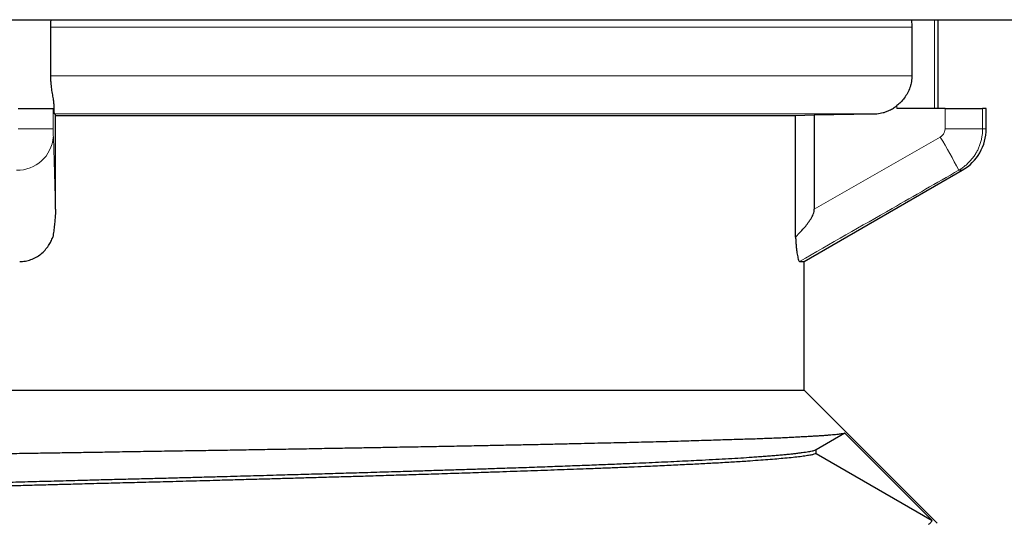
# Model space of a CAD drawing. Header units: millimetres. Extents: x 8 to 735, y 12 to 450.
# Tile 48 of 71: x 372 to 382, y 345 to 350. Entities that reach past the tile are written whole.
import ezdxf

# ---------------------------------------------------------------- set-up
doc = ezdxf.new("R2010")
doc.units = ezdxf.units.MM

msp = doc.modelspace()

# ---------------------------------------------------------------- linework, layer by layer
at = {"color": 7, "linetype": 'Continuous', "lineweight": 30}
for p, q in [((356.896, 350.036), (378.238, 350.036)), ((371.922, 349.452), (371.922, 349.96)), ((378.238, 350.036), (384.46, 350.036)), ((380.902, 349.96), (380.902, 349.452)), ((381.178, 349.109), (381.178, 350.036)), ((371.581, 349.109), (371.948, 349.109)), ((371.948, 349.109), (371.957, 349.109)), ((371.972, 349.042), (371.961, 349.052)), ((371.972, 348.057), (371.972, 349.042)), ((371.972, 349.038), (379.689, 349.038)), ((379.689, 349.038), (379.885, 349.042)), ((379.689, 347.767), (379.689, 349.038)), ((379.885, 349.042), (380.501, 349.052)), ((379.885, 349.042), (379.885, 348.057)), ((381.249, 349.109), (380.746, 349.109)), ((381.249, 349.109), (381.64, 349.109)), ((381.678, 349.109), (381.64, 349.109)), ((381.678, 348.898), (381.678, 349.109)), ((379.778, 347.512), (381.428, 348.465)), ((379.731, 347.512), (379.778, 347.512)), ((379.778, 346.169), (379.778, 347.512)), ((370.678, 346.169), (379.778, 346.169)), ((381.167, 344.78), (379.778, 346.169)), ((380.204, 345.72), (379.905, 345.547)), ((380.204, 345.72), (381.113, 344.809)), ((379.905, 345.507), (379.905, 345.547)), ((379.905, 345.507), (381.113, 344.809))]:
    msp.add_line(p, q, dxfattribs=at)
at = {"color": 252, "linetype": 'Continuous', "lineweight": 0}
for p, q in [((380.902, 349.96), (371.922, 349.96)), ((381.138, 350.036), (381.138, 349.109)), ((371.922, 349.452), (380.902, 349.452)), ((371.957, 349.14), (371.957, 349.109)), ((380.746, 349.109), (380.746, 349.14)), ((371.948, 349.109), (371.948, 348.898)), ((380.501, 349.052), (371.961, 349.052)), ((381.249, 348.898), (381.249, 349.109)), ((381.64, 349.109), (381.64, 348.898)), ((371.581, 348.898), (371.948, 348.898)), ((381.249, 348.898), (381.64, 348.898)), ((381.64, 348.898), (381.678, 348.898)), ((371.949, 348.811), (371.972, 348.057)), ((379.885, 348.057), (381.199, 348.811)), ((381.428, 348.465), (381.391, 348.465))]:
    msp.add_line(p, q, dxfattribs=at)
at = {"color": 7, "linetype": 'Continuous', "lineweight": 30}
msp.add_arc((381.178, 348.898), 0.5, 300, 0, dxfattribs=at)
at = {"color": 252, "linetype": 'Continuous', "lineweight": 0}
for centre, radius, start, end in [((371.573, 348.842), 0.377, 268.8423, 355.3511), ((375.145, 345.224), 7.037, 27.427, 30.6534)]:
    msp.add_arc(centre, radius, start, end, dxfattribs=at)
at = {"color": 7, "linetype": 'Continuous', "lineweight": 30}
for points, knots in [([(371.922, 349.96), (371.922, 349.981), (371.923, 350.007), (371.925, 350.032), (371.926, 350.036)], [0, 0, 0, 0, 0.808199, 1, 1, 1, 1]), ([(380.894, 350.036), (380.896, 350.026), (380.901, 350.001), (380.902, 349.975), (380.902, 349.96)], [0, 0, 0, 0, 0.405205, 1, 1, 1, 1]), ([(371.957, 349.14), (371.956, 349.147), (371.956, 349.161), (371.952, 349.193), (371.945, 349.237), (371.936, 349.287), (371.93, 349.329), (371.926, 349.365), (371.923, 349.406), (371.922, 349.437), (371.922, 349.452)], [0, 0, 0, 0, 0.09191, 0.18456, 0.374656, 0.559211, 0.653853, 0.749244, 0.873577, 1, 1, 1, 1]), ([(380.902, 349.452), (380.901, 349.431), (380.9, 349.4), (380.891, 349.358), (380.879, 349.318), (380.858, 349.27), (380.825, 349.219), (380.788, 349.175), (380.76, 349.151), (380.746, 349.14)], [0, 0, 0, 0, 0.171991, 0.260556, 0.349808, 0.521886, 0.698155, 0.847616, 1, 1, 1, 1]), ([(371.961, 349.052), (371.961, 349.053), (371.96, 349.054), (371.959, 349.063), (371.959, 349.077), (371.958, 349.092), (371.957, 349.112), (371.957, 349.13), (371.957, 349.14)], [0, 0, 0, 0, 0.136269, 0.392642, 0.5241989, 0.656732, 0.827282, 1, 1, 1, 1]), ([(380.501, 349.052), (380.513, 349.053), (380.548, 349.054), (380.593, 349.063), (380.637, 349.077), (380.673, 349.092), (380.71, 349.112), (380.734, 349.13), (380.746, 349.14)], [0, 0, 0, 0, 0.136269, 0.392642, 0.524199, 0.656732, 0.827282, 1, 1, 1, 1]), ([(371.972, 348.057), (371.972, 348.049), (371.971, 348.032), (371.97, 348.006), (371.968, 347.978), (371.965, 347.94), (371.96, 347.89), (371.953, 347.829), (371.947, 347.788), (371.944, 347.767)], [0, 0, 0, 0, 0.068916, 0.140741, 0.2336, 0.326585, 0.516863, 0.757975, 1, 1, 1, 1]), ([(379.689, 347.767), (379.698, 347.776), (379.72, 347.799), (379.756, 347.837), (379.795, 347.882), (379.832, 347.93), (379.857, 347.972), (379.874, 348.006), (379.883, 348.032), (379.884, 348.049), (379.885, 348.057)], [0, 0, 0, 0, 0.102455, 0.271036, 0.440018, 0.608349, 0.77604, 0.853884, 0.931536, 1, 1, 1, 1]), ([(371.598, 347.512), (371.618, 347.513), (371.658, 347.515), (371.715, 347.531), (371.77, 347.556), (371.82, 347.589), (371.863, 347.631), (371.898, 347.676), (371.925, 347.722), (371.938, 347.752), (371.944, 347.767)], [0, 0, 0, 0, 0.130202, 0.260395, 0.39052, 0.520678, 0.652513, 0.784404, 0.892191, 1, 1, 1, 1]), ([(379.689, 347.767), (379.69, 347.752), (379.692, 347.721), (379.695, 347.678), (379.699, 347.638), (379.704, 347.603), (379.709, 347.574), (379.714, 347.546), (379.72, 347.525), (379.726, 347.514), (379.73, 347.513), (379.731, 347.512)], [0, 0, 0, 0, 0.1091374, 0.2186177, 0.3276684, 0.4327643, 0.5382728, 0.6432997, 0.7805038, 0.9177002, 1, 1, 1, 1]), ([(380.204, 345.72), (380.2, 345.719), (380.192, 345.717), (380.176, 345.714), (380.157, 345.711), (380.133, 345.708), (380.106, 345.705), (380.075, 345.702), (380.04, 345.699), (380.002, 345.696), (379.959, 345.693), (379.912, 345.69), (379.862, 345.687), (379.808, 345.684), (379.75, 345.681), (379.688, 345.678), (379.622, 345.674), (379.553, 345.671), (379.481, 345.668), (379.406, 345.665), (379.328, 345.662), (379.247, 345.659), (379.161, 345.657), (379.072, 345.654), (378.98, 345.651), (378.884, 345.648), (378.785, 345.645), (378.682, 345.642), (378.575, 345.638), (378.465, 345.635), (378.351, 345.632), (378.235, 345.629), (378.115, 345.626), (377.99, 345.623), (377.862, 345.62), (377.729, 345.617), (377.593, 345.614), (377.446, 345.61), (377.287, 345.607), (377.116, 345.603), (376.94, 345.599), (376.76, 345.596), (376.576, 345.592), (376.383, 345.588), (376.182, 345.584), (375.971, 345.58), (375.755, 345.576), (375.552, 345.573), (375.363, 345.569), (375.188, 345.566), (375.01, 345.563), (374.82, 345.56), (374.617, 345.556), (374.401, 345.552), (374.182, 345.549), (373.96, 345.545), (373.737, 345.541), (373.505, 345.537), (373.264, 345.534), (373.016, 345.53), (372.765, 345.526), (372.531, 345.522), (372.314, 345.518), (372.115, 345.515), (371.916, 345.512), (371.703, 345.509), (371.479, 345.505), (371.241, 345.502), (371.003, 345.498), (370.765, 345.494), (370.525, 345.49), (370.28, 345.487), (370.027, 345.483), (369.768, 345.479), (369.51, 345.475), (369.27, 345.471), (369.051, 345.468), (368.85, 345.465), (368.651, 345.461), (368.44, 345.458), (368.218, 345.455), (367.986, 345.451), (367.756, 345.447), (367.526, 345.443), (367.298, 345.44), (367.066, 345.436), (366.829, 345.432), (366.589, 345.428), (366.352, 345.424), (366.134, 345.42), (365.936, 345.417), (365.756, 345.414), (365.579, 345.411), (365.393, 345.407), (365.2, 345.404), (364.999, 345.4), (364.802, 345.396), (364.607, 345.393), (364.416, 345.389), (364.223, 345.385), (364.029, 345.381), (363.835, 345.377), (363.645, 345.373), (363.473, 345.369), (363.319, 345.366), (363.181, 345.363), (363.046, 345.36), (362.906, 345.357), (362.763, 345.353), (362.616, 345.349), (362.475, 345.346), (362.337, 345.342), (362.205, 345.338), (362.074, 345.334), (361.945, 345.331), (361.818, 345.326), (361.698, 345.322), (361.592, 345.319), (361.5, 345.315), (361.419, 345.312), (361.342, 345.309), (361.265, 345.306), (361.188, 345.302), (361.113, 345.299), (361.043, 345.295), (360.979, 345.291), (360.921, 345.288), (360.867, 345.284), (360.818, 345.28), (360.775, 345.276), (360.739, 345.272), (360.709, 345.268), (360.687, 345.264), (360.672, 345.26), (360.663, 345.256), (360.661, 345.252), (360.665, 345.25), (360.667, 345.249)], [0, 0, 0, 0, 0.006223, 0.012446, 0.018679, 0.024913, 0.031175, 0.037438, 0.043711, 0.049983, 0.056328, 0.062672, 0.069026, 0.075381, 0.081767, 0.088153, 0.094549, 0.100946, 0.107169, 0.113392, 0.119625, 0.125857, 0.13212, 0.138382, 0.144654, 0.150927, 0.15727, 0.163613, 0.169966, 0.176319, 0.182704, 0.189088, 0.195483, 0.201877, 0.20844, 0.215003, 0.221578, 0.228152, 0.235891, 0.243632, 0.251371, 0.259152, 0.266934, 0.274716, 0.283144, 0.291573, 0.300025, 0.308477, 0.315069, 0.321661, 0.328265, 0.334868, 0.342641, 0.350415, 0.358188, 0.366004, 0.37382, 0.381635, 0.390101, 0.398567, 0.407056, 0.415545, 0.422171, 0.428796, 0.435433, 0.442069, 0.449882, 0.457695, 0.465507, 0.473362, 0.481218, 0.489072, 0.49758, 0.506089, 0.514621, 0.523153, 0.529813, 0.536472, 0.543143, 0.549814, 0.557667, 0.56552, 0.573373, 0.581267, 0.589163, 0.597058, 0.60561, 0.614161, 0.622737, 0.631313, 0.638009, 0.644705, 0.651412, 0.65812, 0.666015, 0.673912, 0.681807, 0.689745, 0.697684, 0.705621, 0.714219, 0.722817, 0.73144, 0.740062, 0.746795, 0.753528, 0.760273, 0.767018, 0.774957, 0.782898, 0.790837, 0.798819, 0.806802, 0.814784, 0.82343, 0.832076, 0.840747, 0.849417, 0.856188, 0.862958, 0.869741, 0.876523, 0.884508, 0.892493, 0.900477, 0.908504, 0.916533, 0.92456, 0.933255, 0.94195, 0.95067, 0.959389, 0.967894, 0.976399, 0.984927, 0.993455, 1, 1, 1, 1]), ([(361.429, 344.814), (361.429, 344.816), (361.428, 344.82), (361.439, 344.826), (361.458, 344.834), (361.485, 344.841), (361.516, 344.847), (361.55, 344.853), (361.589, 344.859), (361.634, 344.865), (361.685, 344.871), (361.747, 344.877), (361.821, 344.884), (361.912, 344.892), (362.012, 344.899), (362.119, 344.907), (362.234, 344.914), (362.347, 344.921), (362.457, 344.928), (362.563, 344.934), (362.674, 344.94), (362.79, 344.945), (362.911, 344.951), (363.049, 344.958), (363.207, 344.965), (363.386, 344.972), (363.573, 344.98), (363.744, 344.987), (363.897, 344.993), (364.03, 344.997), (364.165, 345.002), (364.303, 345.007), (364.445, 345.012), (364.589, 345.017), (364.736, 345.023), (364.912, 345.028), (365.118, 345.035), (365.343, 345.043), (365.56, 345.049), (365.768, 345.056), (365.979, 345.062), (366.178, 345.068), (366.364, 345.073), (366.535, 345.078), (366.708, 345.083), (366.893, 345.088), (367.09, 345.094), (367.3, 345.1), (367.512, 345.106), (367.727, 345.112), (367.944, 345.117), (368.168, 345.124), (368.401, 345.13), (368.641, 345.136), (368.883, 345.143), (369.108, 345.149), (369.316, 345.154), (369.507, 345.159), (369.698, 345.164), (369.89, 345.169), (370.083, 345.174), (370.276, 345.179), (370.47, 345.184), (370.697, 345.189), (370.958, 345.196), (371.236, 345.203), (371.498, 345.21), (371.744, 345.217), (371.989, 345.223), (372.216, 345.229), (372.423, 345.235), (372.611, 345.24), (372.799, 345.244), (372.986, 345.249), (373.173, 345.254), (373.359, 345.259), (373.544, 345.264), (373.759, 345.27), (374.004, 345.277), (374.262, 345.284), (374.503, 345.291), (374.727, 345.297), (374.947, 345.304), (375.177, 345.31), (375.415, 345.318), (375.642, 345.324), (375.848, 345.331), (376.034, 345.337), (376.216, 345.342), (376.396, 345.348), (376.573, 345.354), (376.763, 345.36), (376.967, 345.367), (377.182, 345.375), (377.39, 345.383), (377.589, 345.39), (377.779, 345.398), (377.947, 345.405), (378.096, 345.411), (378.229, 345.417), (378.357, 345.423), (378.481, 345.429), (378.601, 345.435), (378.727, 345.441), (378.859, 345.448), (378.993, 345.456), (379.119, 345.463), (379.222, 345.47), (379.304, 345.476), (379.368, 345.48), (379.429, 345.485), (379.486, 345.49), (379.54, 345.495), (379.591, 345.5), (379.639, 345.504), (379.683, 345.509), (379.723, 345.514), (379.76, 345.519), (379.794, 345.523), (379.824, 345.528), (379.85, 345.533), (379.872, 345.538), (379.891, 345.543), (379.901, 345.546), (379.905, 345.547)], [0, 0, 0, 0, 0.006577, 0.017061, 0.027174, 0.037296, 0.045236, 0.053177, 0.061118, 0.069101, 0.077085, 0.085068, 0.095509, 0.10595, 0.116434, 0.126918, 0.137031, 0.147153, 0.155093, 0.163035, 0.170975, 0.178958, 0.186942, 0.194926, 0.205366, 0.215807, 0.226291, 0.236776, 0.243539, 0.250302, 0.257076, 0.263851, 0.270661, 0.277471, 0.284294, 0.291116, 0.30147, 0.311836, 0.320523, 0.32921, 0.337921, 0.346633, 0.353396, 0.360159, 0.366934, 0.373709, 0.381684, 0.38966, 0.397636, 0.405655, 0.413675, 0.421693, 0.43038, 0.439067, 0.447779, 0.456491, 0.463254, 0.470017, 0.476792, 0.483566, 0.490376, 0.497187, 0.504009, 0.510831, 0.521186, 0.531551, 0.540238, 0.548925, 0.557637, 0.566349, 0.573112, 0.579875, 0.586649, 0.593424, 0.600234, 0.607044, 0.613867, 0.620689, 0.631044, 0.641409, 0.650096, 0.658783, 0.667495, 0.676207, 0.686319, 0.696441, 0.704381, 0.712323, 0.720263, 0.728246, 0.736231, 0.744214, 0.754655, 0.765096, 0.77558, 0.786064, 0.796176, 0.806298, 0.814238, 0.82218, 0.83012, 0.838103, 0.846088, 0.854071, 0.864512, 0.874953, 0.885437, 0.895921, 0.902338, 0.908755, 0.915182, 0.92161, 0.928067, 0.934524, 0.940992, 0.94746, 0.954001, 0.960541, 0.967093, 0.973644, 0.980228, 0.986811, 0.993406, 1, 1, 1, 1]), ([(379.905, 345.507), (379.898, 345.505), (379.883, 345.5), (379.848, 345.492), (379.801, 345.484), (379.739, 345.475), (379.666, 345.467), (379.584, 345.459), (379.496, 345.451), (379.403, 345.443), (379.301, 345.436), (379.203, 345.429), (379.113, 345.423), (379.034, 345.418), (378.951, 345.413), (378.842, 345.407), (378.704, 345.4), (378.531, 345.391), (378.348, 345.382), (378.172, 345.374), (378.008, 345.367), (377.857, 345.361), (377.7, 345.355), (377.551, 345.349), (377.408, 345.344), (377.275, 345.339), (377.139, 345.334), (376.999, 345.329), (376.857, 345.324), (376.712, 345.319), (376.563, 345.314), (376.386, 345.308), (376.179, 345.301), (375.953, 345.294), (375.735, 345.287), (375.526, 345.281), (375.313, 345.274), (375.114, 345.268), (374.928, 345.263), (374.756, 345.258), (374.582, 345.253), (374.407, 345.248), (374.229, 345.243), (374.049, 345.238), (373.868, 345.233), (373.654, 345.227), (373.406, 345.22), (373.139, 345.213), (372.884, 345.206), (372.644, 345.2), (372.401, 345.194), (372.175, 345.188), (371.967, 345.182), (371.777, 345.177), (371.585, 345.172), (371.393, 345.168), (371.2, 345.163), (371.007, 345.158), (370.813, 345.153), (370.586, 345.147), (370.325, 345.14), (370.047, 345.133), (369.785, 345.126), (369.539, 345.12), (369.294, 345.113), (369.068, 345.107), (368.861, 345.102), (368.673, 345.097), (368.486, 345.092), (368.299, 345.087), (368.113, 345.082), (367.927, 345.077), (367.743, 345.072), (367.528, 345.066), (367.284, 345.06), (367.026, 345.052), (366.787, 345.046), (366.564, 345.039), (366.344, 345.033), (366.115, 345.026), (365.878, 345.019), (365.652, 345.012), (365.447, 345.005), (365.263, 345), (365.081, 344.994), (364.903, 344.988), (364.727, 344.982), (364.538, 344.976), (364.335, 344.969), (364.122, 344.961), (363.916, 344.954), (363.718, 344.946), (363.53, 344.938), (363.364, 344.931), (363.216, 344.925), (363.085, 344.919), (362.958, 344.913), (362.835, 344.907), (362.717, 344.902), (362.593, 344.895), (362.463, 344.888), (362.331, 344.881), (362.207, 344.873), (362.093, 344.865), (361.988, 344.858), (361.901, 344.851), (361.826, 344.844), (361.763, 344.839), (361.705, 344.833), (361.653, 344.827), (361.606, 344.821), (361.56, 344.814), (361.517, 344.807), (361.48, 344.8), (361.453, 344.792), (361.442, 344.787), (361.437, 344.785)], [0, 0, 0, 0, 0.010123, 0.020255, 0.032176, 0.044096, 0.056078, 0.068061, 0.078504, 0.088946, 0.099431, 0.109916, 0.116685, 0.123455, 0.130236, 0.137017, 0.148988, 0.160959, 0.172994, 0.185029, 0.193718, 0.202407, 0.21112, 0.219833, 0.226694, 0.233556, 0.24043, 0.247304, 0.254214, 0.261124, 0.268046, 0.274967, 0.285474, 0.295991, 0.304805, 0.313619, 0.322458, 0.331297, 0.338159, 0.345021, 0.351895, 0.358768, 0.365678, 0.372588, 0.37951, 0.386432, 0.396938, 0.407455, 0.416269, 0.425083, 0.433922, 0.442761, 0.449623, 0.456485, 0.463359, 0.470233, 0.477142, 0.484052, 0.490974, 0.497896, 0.508402, 0.518919, 0.527733, 0.536547, 0.545386, 0.554226, 0.561088, 0.567949, 0.574823, 0.581697, 0.588607, 0.595517, 0.602439, 0.609361, 0.619867, 0.630384, 0.639198, 0.648012, 0.656851, 0.66569, 0.67595, 0.686221, 0.694277, 0.702335, 0.710391, 0.718491, 0.726592, 0.734692, 0.745286, 0.755879, 0.766517, 0.777154, 0.787414, 0.797684, 0.805741, 0.813798, 0.821855, 0.829955, 0.838056, 0.846156, 0.85675, 0.867343, 0.877981, 0.888618, 0.898878, 0.909148, 0.917205, 0.925262, 0.933319, 0.941419, 0.94952, 0.95762, 0.968213, 0.978807, 0.989444, 1, 1, 1, 1]), ([(381.077, 344.769), (381.081, 344.772), (381.091, 344.779), (381.101, 344.789), (381.109, 344.799), (381.112, 344.805), (381.113, 344.809)], [0, 0, 0, 0, 0.249811, 0.499698, 0.749811, 1, 1, 1, 1])]:
    msp.add_open_spline(points, degree=3, knots=knots, dxfattribs=at)
at = {"color": 252, "linetype": 'Continuous', "lineweight": 0}
for points, knots in [([(371.948, 348.898), (371.948, 348.887), (371.948, 348.864), (371.948, 348.835), (371.949, 348.819), (371.949, 348.812), (371.949, 348.811)], [0, 0, 0, 0, 0.320437, 0.640849, 0.961973, 1, 1, 1, 1]), ([(381.199, 348.811), (381.2, 348.812), (381.21, 348.819), (381.228, 348.835), (381.246, 348.864), (381.248, 348.887), (381.249, 348.898)], [0, 0, 0, 0, 0.038027, 0.359151, 0.679563, 1, 1, 1, 1]), ([(381.64, 348.898), (381.64, 348.884), (381.64, 348.857), (381.634, 348.815), (381.625, 348.774), (381.613, 348.733), (381.598, 348.695), (381.579, 348.657), (381.558, 348.621), (381.533, 348.587), (381.505, 348.555), (381.476, 348.526), (381.443, 348.499), (381.414, 348.479), (381.397, 348.468), (381.391, 348.465)], [0, 0, 0, 0, 0.079084, 0.158167, 0.239531, 0.320895, 0.399897, 0.478898, 0.560172, 0.641447, 0.720501, 0.799554, 0.880885, 0.962215, 1, 1, 1, 1]), ([(381.391, 348.465), (381.16, 348.332), (380.607, 348.015), (380.053, 347.697), (379.731, 347.512)], [0, 0, 0, 0, 0.4179385, 1, 1, 1, 1])]:
    msp.add_open_spline(points, degree=3, knots=knots, dxfattribs=at)

doc.saveas('drawing.dxf')
